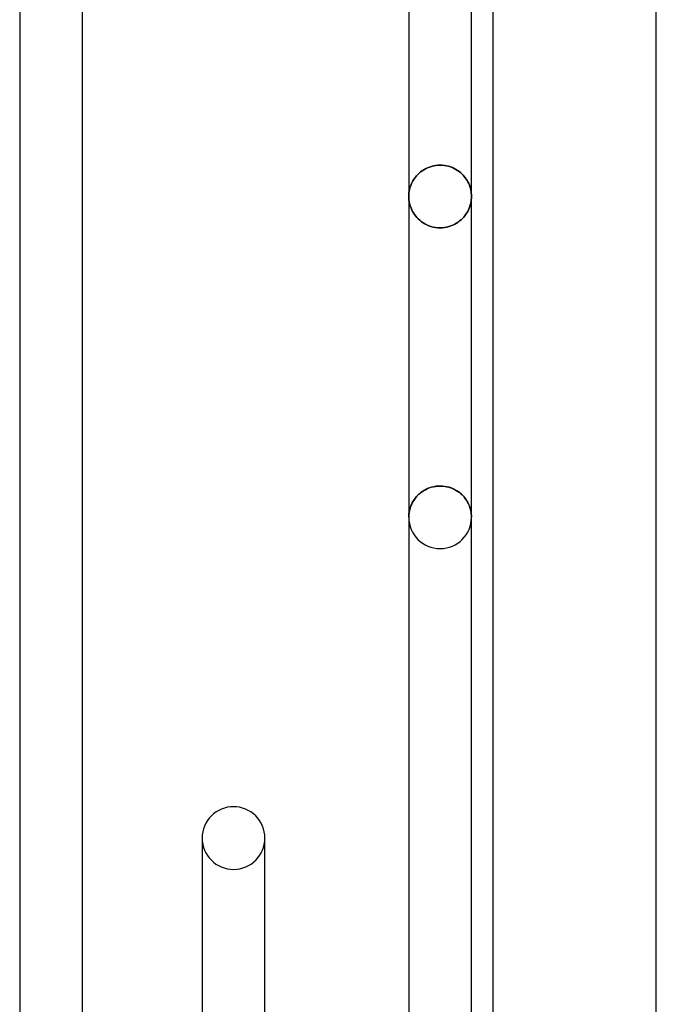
# Model space of a CAD drawing. Header units: millimetres. Extents: x -102 to 110, y -250 to 250.
# Tile 16 of 23: x 56 to 80, y 72 to 108. Entities that reach past the tile are written whole.
import ezdxf

# ---------------------------------------------------------------- set-up
doc = ezdxf.new("R2010")
doc.units = ezdxf.units.MM
doc.layers.add('HIDDEN', color=7, linetype='Continuous')
doc.layers.add('THICK', color=7, linetype='Continuous')

msp = doc.modelspace()

# ---------------------------------------------------------------- linework, layer by layer
at = {"layer": 'HIDDEN'}
for p, q in [((71.224, 102.325), (71.277, 102.37)), ((71.277, 102.37), (71.224, 102.325)), ((71.277, 102.37), (71.335, 102.413)), ((71.335, 102.413), (71.277, 102.37)), ((71.335, 102.413), (71.396, 102.452)), ((71.396, 102.452), (71.335, 102.413)), ((71.396, 102.452), (71.461, 102.489)), ((71.461, 102.489), (71.396, 102.452)), ((71.461, 102.489), (71.53, 102.522)), ((71.53, 102.522), (71.461, 102.489)), ((71.53, 102.522), (71.602, 102.55)), ((71.602, 102.55), (71.53, 102.522)), ((71.602, 102.55), (71.677, 102.575)), ((71.677, 102.575), (71.602, 102.55)), ((71.677, 102.575), (71.755, 102.594)), ((71.755, 102.594), (71.677, 102.575)), ((71.755, 102.594), (71.835, 102.608)), ((71.835, 102.608), (71.755, 102.594)), ((71.835, 102.608), (71.917, 102.617)), ((71.917, 102.617), (71.835, 102.608)), ((71.917, 102.617), (72, 102.62)), ((72, 102.62), (71.917, 102.617)), ((72, 102.62), (72.08, 102.617)), ((72.08, 102.617), (72, 102.62)), ((72.08, 102.617), (72.159, 102.609)), ((72.159, 102.609), (72.08, 102.617)), ((72.159, 102.609), (72.236, 102.596)), ((72.236, 102.596), (72.159, 102.609)), ((72.236, 102.596), (72.312, 102.578)), ((72.312, 102.578), (72.236, 102.596)), ((72.312, 102.578), (72.384, 102.555)), ((72.384, 102.555), (72.312, 102.578)), ((72.384, 102.555), (72.455, 102.528)), ((72.455, 102.528), (72.384, 102.555)), ((72.455, 102.528), (72.522, 102.498)), ((72.522, 102.498), (72.455, 102.528)), ((72.522, 102.498), (72.585, 102.463)), ((72.585, 102.463), (72.522, 102.498)), ((72.585, 102.463), (72.645, 102.426)), ((72.645, 102.426), (72.585, 102.463)), ((72.645, 102.426), (72.702, 102.386)), ((72.702, 102.386), (72.645, 102.426)), ((72.702, 102.386), (72.755, 102.344)), ((72.755, 102.344), (72.702, 102.386)), ((72.755, 102.344), (72.804, 102.299)), ((72.804, 102.299), (72.755, 102.344)), ((70.951, 101.96), (70.98, 102.017)), ((70.98, 102.017), (70.951, 101.96)), ((70.98, 102.017), (71.012, 102.072)), ((71.012, 102.072), (70.98, 102.017)), ((71.012, 102.072), (71.047, 102.126)), ((71.047, 102.126), (71.012, 102.072)), ((71.047, 102.126), (71.086, 102.178)), ((71.086, 102.178), (71.047, 102.126)), ((71.086, 102.178), (71.128, 102.229)), ((71.128, 102.229), (71.086, 102.178)), ((71.128, 102.229), (71.174, 102.278)), ((71.174, 102.278), (71.128, 102.229)), ((71.174, 102.278), (71.224, 102.325)), ((71.224, 102.325), (71.174, 102.278)), ((72.804, 102.299), (72.85, 102.253)), ((72.85, 102.253), (72.804, 102.299)), ((72.85, 102.253), (72.893, 102.204)), ((72.893, 102.204), (72.85, 102.253)), ((72.893, 102.204), (72.932, 102.155)), ((72.932, 102.155), (72.893, 102.204)), ((72.932, 102.155), (72.968, 102.104)), ((72.968, 102.104), (72.932, 102.155)), ((72.968, 102.104), (73.001, 102.052)), ((73.001, 102.052), (72.968, 102.104)), ((73.001, 102.052), (73.03, 101.998)), ((73.03, 101.998), (73.001, 102.052)), ((73.03, 101.998), (73.057, 101.943)), ((73.057, 101.943), (73.03, 101.998)), ((70.847, 101.595), (70.856, 101.658)), ((70.856, 101.658), (70.847, 101.595)), ((70.856, 101.658), (70.868, 101.72)), ((70.868, 101.72), (70.856, 101.658)), ((70.868, 101.72), (70.884, 101.782)), ((70.884, 101.782), (70.868, 101.72)), ((70.884, 101.782), (70.903, 101.843)), ((70.903, 101.843), (70.884, 101.782)), ((70.903, 101.843), (70.925, 101.902)), ((70.925, 101.902), (70.903, 101.843)), ((70.925, 101.902), (70.951, 101.96)), ((70.951, 101.96), (70.925, 101.902)), ((73.057, 101.943), (73.081, 101.887)), ((73.081, 101.887), (73.057, 101.943)), ((73.081, 101.887), (73.102, 101.829)), ((73.102, 101.829), (73.081, 101.887)), ((73.102, 101.829), (73.119, 101.771)), ((73.119, 101.771), (73.102, 101.829)), ((73.119, 101.771), (73.134, 101.711)), ((73.134, 101.711), (73.119, 101.771)), ((73.134, 101.711), (73.145, 101.651)), ((73.145, 101.651), (73.134, 101.711)), ((73.145, 101.651), (73.153, 101.59)), ((73.153, 101.59), (73.145, 101.651)), ((70.84, 101.467), (70.842, 101.531)), ((70.842, 101.531), (70.84, 101.467)), ((70.842, 101.404), (70.84, 101.467)), ((70.84, 101.467), (70.842, 101.404)), ((70.842, 101.531), (70.847, 101.595)), ((70.847, 101.595), (70.842, 101.531)), ((70.847, 101.341), (70.842, 101.404)), ((70.842, 101.404), (70.847, 101.341)), ((70.855, 101.278), (70.847, 101.341)), ((70.847, 101.341), (70.855, 101.278)), ((70.868, 101.215), (70.855, 101.278)), ((70.855, 101.278), (70.868, 101.215)), ((73.144, 101.275), (73.132, 101.212)), ((73.132, 101.212), (73.144, 101.275)), ((73.153, 101.338), (73.144, 101.275)), ((73.144, 101.275), (73.153, 101.338)), ((73.153, 101.59), (73.158, 101.528)), ((73.158, 101.528), (73.153, 101.59)), ((73.158, 101.402), (73.153, 101.338)), ((73.153, 101.338), (73.158, 101.402)), ((73.158, 101.528), (73.16, 101.467)), ((73.16, 101.467), (73.158, 101.528)), ((73.16, 101.467), (73.158, 101.402)), ((73.158, 101.402), (73.16, 101.467)), ((70.883, 101.153), (70.868, 101.215)), ((70.868, 101.215), (70.883, 101.153)), ((70.902, 101.091), (70.883, 101.153)), ((70.883, 101.153), (70.902, 101.091)), ((70.925, 101.03), (70.902, 101.091)), ((70.902, 101.091), (70.925, 101.03)), ((70.951, 100.969), (70.925, 101.03)), ((70.925, 101.03), (70.951, 100.969)), ((70.981, 100.91), (70.951, 100.969)), ((70.951, 100.969), (70.981, 100.91)), ((71.015, 100.852), (70.981, 100.91)), ((70.981, 100.91), (71.015, 100.852)), ((73.02, 100.912), (72.988, 100.857)), ((72.988, 100.857), (73.02, 100.912)), ((73.049, 100.97), (73.02, 100.912)), ((73.02, 100.912), (73.049, 100.97)), ((73.074, 101.028), (73.049, 100.97)), ((73.049, 100.97), (73.074, 101.028)), ((73.097, 101.088), (73.074, 101.028)), ((73.074, 101.028), (73.097, 101.088)), ((73.116, 101.15), (73.097, 101.088)), ((73.097, 101.088), (73.116, 101.15)), ((73.132, 101.212), (73.116, 101.15)), ((73.116, 101.15), (73.132, 101.212)), ((71.053, 100.794), (71.015, 100.852)), ((71.015, 100.852), (71.053, 100.794)), ((71.095, 100.738), (71.053, 100.794)), ((71.053, 100.794), (71.095, 100.738)), ((71.141, 100.684), (71.095, 100.738)), ((71.095, 100.738), (71.141, 100.684)), ((71.191, 100.632), (71.141, 100.684)), ((71.141, 100.684), (71.191, 100.632)), ((71.245, 100.582), (71.191, 100.632)), ((71.191, 100.632), (71.245, 100.582)), ((71.303, 100.535), (71.245, 100.582)), ((71.245, 100.582), (71.303, 100.535)), ((71.366, 100.491), (71.303, 100.535)), ((71.303, 100.535), (71.366, 100.491)), ((72.665, 100.512), (72.604, 100.471)), ((72.604, 100.471), (72.665, 100.512)), ((72.722, 100.555), (72.665, 100.512)), ((72.665, 100.512), (72.722, 100.555)), ((72.776, 100.6), (72.722, 100.555)), ((72.722, 100.555), (72.776, 100.6)), ((72.825, 100.648), (72.776, 100.6)), ((72.776, 100.6), (72.825, 100.648)), ((72.871, 100.698), (72.825, 100.648)), ((72.825, 100.648), (72.871, 100.698)), ((72.871, 100.698), (72.914, 100.75)), ((72.914, 100.75), (72.871, 100.698)), ((72.953, 100.803), (72.914, 100.75)), ((72.914, 100.75), (72.953, 100.803)), ((72.988, 100.857), (72.953, 100.803)), ((72.953, 100.803), (72.988, 100.857)), ((71.433, 100.45), (71.366, 100.491)), ((71.366, 100.491), (71.433, 100.45)), ((71.504, 100.412), (71.433, 100.45)), ((71.433, 100.45), (71.504, 100.412)), ((71.579, 100.38), (71.504, 100.412)), ((71.504, 100.412), (71.579, 100.38)), ((71.658, 100.352), (71.579, 100.38)), ((71.579, 100.38), (71.658, 100.352)), ((71.74, 100.33), (71.658, 100.352)), ((71.658, 100.352), (71.74, 100.33)), ((71.825, 100.313), (71.74, 100.33)), ((71.74, 100.33), (71.825, 100.313)), ((71.912, 100.303), (71.825, 100.313)), ((71.825, 100.313), (71.912, 100.303)), ((72, 100.3), (71.912, 100.303)), ((71.912, 100.303), (72, 100.3)), ((72.083, 100.303), (72, 100.3)), ((72, 100.3), (72.083, 100.303)), ((72.165, 100.312), (72.083, 100.303)), ((72.083, 100.303), (72.165, 100.312)), ((72.245, 100.326), (72.165, 100.312)), ((72.165, 100.312), (72.245, 100.326)), ((72.323, 100.346), (72.245, 100.326)), ((72.245, 100.326), (72.323, 100.346)), ((72.399, 100.371), (72.323, 100.346)), ((72.323, 100.346), (72.399, 100.371)), ((72.471, 100.401), (72.399, 100.371)), ((72.399, 100.371), (72.471, 100.401)), ((72.539, 100.434), (72.471, 100.401)), ((72.471, 100.401), (72.539, 100.434)), ((72.604, 100.471), (72.539, 100.434)), ((72.539, 100.434), (72.604, 100.471)), ((71.523, 90.651), (71.596, 90.681)), ((71.61, 90.686), (71.538, 90.658)), ((71.596, 90.681), (71.672, 90.706)), ((71.684, 90.709), (71.61, 90.686)), ((71.672, 90.706), (71.752, 90.726)), ((71.761, 90.728), (71.684, 90.709)), ((71.752, 90.726), (71.833, 90.741)), ((71.839, 90.742), (71.761, 90.728)), ((71.833, 90.741), (71.916, 90.75)), ((71.919, 90.75), (71.839, 90.742)), ((71.916, 90.75), (72, 90.753)), ((72, 90.753), (71.919, 90.75)), ((72, 90.753), (72.081, 90.75)), ((72.084, 90.75), (72, 90.753)), ((72.081, 90.75), (72.161, 90.742)), ((72.167, 90.741), (72.084, 90.75)), ((72.161, 90.742), (72.239, 90.728)), ((72.248, 90.726), (72.167, 90.741)), ((72.239, 90.728), (72.316, 90.709)), ((72.328, 90.706), (72.248, 90.726)), ((72.316, 90.709), (72.39, 90.686)), ((72.404, 90.681), (72.328, 90.706)), ((72.39, 90.686), (72.462, 90.658)), ((72.477, 90.651), (72.404, 90.681)), ((71.097, 90.325), (71.058, 90.274)), ((71.075, 90.297), (71.117, 90.35)), ((71.139, 90.374), (71.097, 90.325)), ((71.117, 90.35), (71.163, 90.4)), ((71.185, 90.422), (71.139, 90.374)), ((71.163, 90.4), (71.213, 90.449)), ((71.235, 90.468), (71.185, 90.422)), ((71.213, 90.449), (71.267, 90.495)), ((71.288, 90.511), (71.235, 90.468)), ((71.267, 90.495), (71.325, 90.539)), ((71.346, 90.553), (71.288, 90.511)), ((71.325, 90.539), (71.387, 90.58)), ((71.406, 90.591), (71.346, 90.553)), ((71.387, 90.58), (71.453, 90.617)), ((71.471, 90.626), (71.406, 90.591)), ((71.453, 90.617), (71.523, 90.651)), ((71.538, 90.658), (71.471, 90.626)), ((72.462, 90.658), (72.529, 90.626)), ((72.547, 90.617), (72.477, 90.651)), ((72.529, 90.626), (72.594, 90.591)), ((72.613, 90.58), (72.547, 90.617)), ((72.594, 90.591), (72.654, 90.553)), ((72.675, 90.539), (72.613, 90.58)), ((72.654, 90.553), (72.712, 90.511)), ((72.733, 90.495), (72.675, 90.539)), ((72.712, 90.511), (72.765, 90.468)), ((72.787, 90.449), (72.733, 90.495)), ((72.765, 90.468), (72.815, 90.422)), ((72.837, 90.4), (72.787, 90.449)), ((72.815, 90.422), (72.861, 90.374)), ((72.883, 90.35), (72.837, 90.4)), ((72.861, 90.374), (72.903, 90.325)), ((72.925, 90.297), (72.883, 90.35)), ((72.903, 90.325), (72.942, 90.274)), ((70.88, 89.9), (70.897, 89.959)), ((70.913, 90.003), (70.893, 89.946)), ((70.897, 89.959), (70.918, 90.018)), ((70.935, 90.059), (70.913, 90.003)), ((70.918, 90.018), (70.943, 90.076)), ((70.961, 90.114), (70.935, 90.059)), ((70.943, 90.076), (70.97, 90.133)), ((70.99, 90.168), (70.961, 90.114)), ((70.97, 90.133), (71.002, 90.189)), ((71.022, 90.222), (70.99, 90.168)), ((71.002, 90.189), (71.037, 90.244)), ((71.058, 90.274), (71.022, 90.222)), ((71.037, 90.244), (71.075, 90.297)), ((72.963, 90.244), (72.925, 90.297)), ((72.942, 90.274), (72.978, 90.222)), ((72.998, 90.189), (72.963, 90.244)), ((72.978, 90.222), (73.01, 90.168)), ((73.03, 90.133), (72.998, 90.189)), ((73.01, 90.168), (73.039, 90.114)), ((73.057, 90.076), (73.03, 90.133)), ((73.039, 90.114), (73.065, 90.059)), ((73.082, 90.018), (73.057, 90.076)), ((73.065, 90.059), (73.087, 90.003)), ((73.103, 89.959), (73.082, 90.018)), ((73.087, 90.003), (73.107, 89.946)), ((73.12, 89.9), (73.103, 89.959)), ((70.84, 89.6), (70.842, 89.66)), ((70.841, 89.658), (70.84, 89.6)), ((70.846, 89.716), (70.841, 89.658)), ((70.842, 89.66), (70.846, 89.721)), ((70.846, 89.721), (70.854, 89.781)), ((70.853, 89.774), (70.846, 89.716)), ((70.863, 89.832), (70.853, 89.774)), ((70.854, 89.781), (70.865, 89.841)), ((70.877, 89.889), (70.863, 89.832)), ((70.865, 89.841), (70.88, 89.9)), ((70.893, 89.946), (70.877, 89.889)), ((73.107, 89.946), (73.123, 89.889)), ((73.135, 89.841), (73.12, 89.9)), ((73.123, 89.889), (73.137, 89.832)), ((73.146, 89.781), (73.135, 89.841)), ((73.137, 89.832), (73.147, 89.774)), ((73.154, 89.721), (73.146, 89.781)), ((73.147, 89.774), (73.154, 89.716)), ((73.158, 89.66), (73.154, 89.721)), ((73.154, 89.716), (73.159, 89.658)), ((73.16, 89.6), (73.158, 89.66)), ((73.159, 89.658), (73.16, 89.6)), ((63.193, 77.733), (63.193, 77.359)), ((65.513, 77.359), (65.513, 77.733))]:
    msp.add_line(p, q, dxfattribs=at)
for centre, start, end in [((72, 89.6), 180.0001, 270), ((72, 89.6), 270, 359.9999), ((64.353, 77.733), 180.0002, 270), ((64.353, 77.733), 270, 359.9998)]:
    msp.add_arc(centre, 1.16, start, end, dxfattribs=at)
at = {"layer": 'THICK'}
for p, q in [((80, 58.435), (80, 162.572)), ((56.44, 159.556), (56.44, 1.16)), ((58.76, 1.16), (58.76, 159.556)), ((70.84, 159.556), (70.84, 1.16)), ((73.16, 0), (73.16, 159.556)), ((73.968, 59.05), (73.968, 159.556)), ((63.193, 77.733), (63.193, 1.16)), ((65.513, 1.16), (65.513, 77.733))]:
    msp.add_line(p, q, dxfattribs=at)
for start, end in [(90, 180.0002), (359.9998, 90)]:
    msp.add_arc((64.353, 77.733), 1.16, start, end, dxfattribs=at)

doc.saveas('drawing.dxf')
